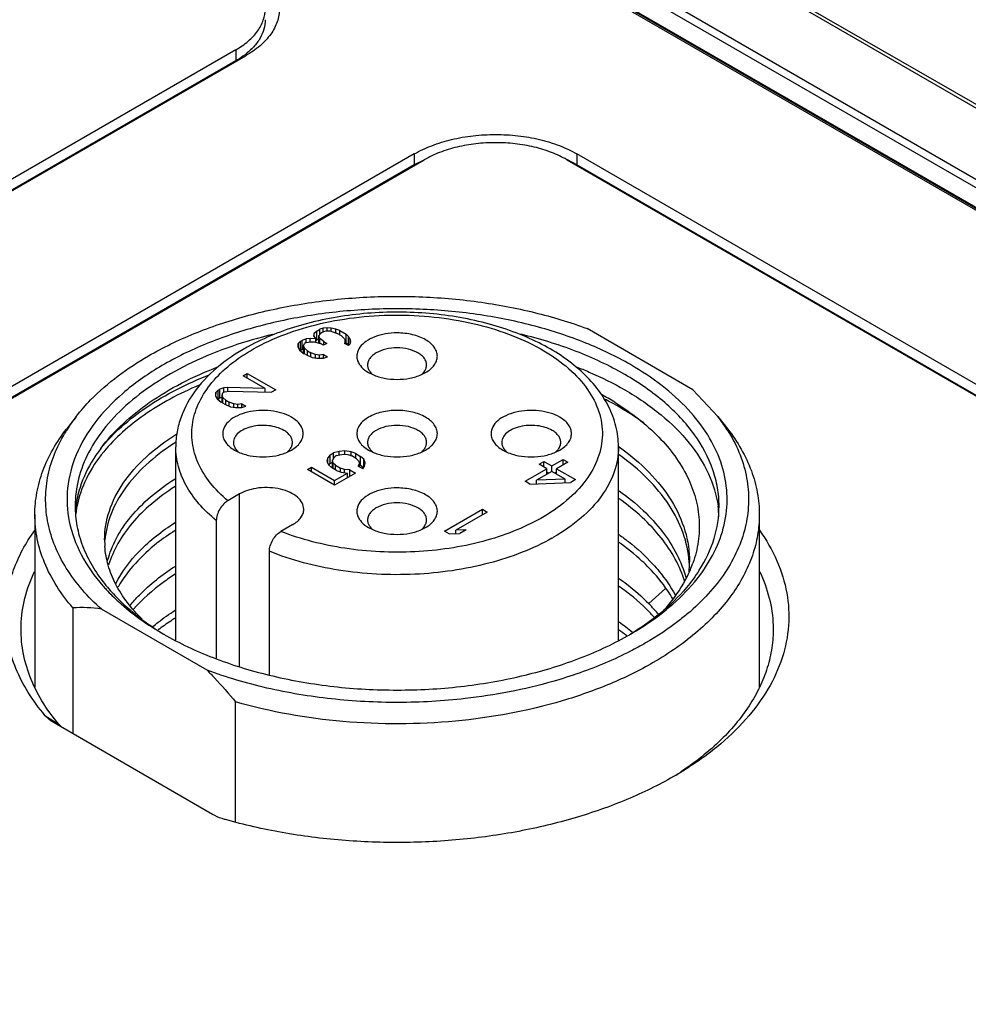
# Model space of a CAD drawing. Header units: inches. Extents: x 0 to 34, y 0 to 22.
# Tile 84 of 88: x 29.415 to 30.111, y 17.032 to 17.754. Entities that reach past the tile are written whole.
import ezdxf

# ---------------------------------------------------------------- set-up
doc = ezdxf.new("R2010")
doc.units = ezdxf.units.IN
doc.header["$LTSCALE"] = 1.87
doc.header["$MEASUREMENT"] = 0
doc.layers.get('0').update_dxf_attribs({"linetype": 'CONTINUOUS'})

msp = doc.modelspace()

# ---------------------------------------------------------------- linework, layer by layer
at = {"color": 7, "linetype": 'CONTINUOUS'}
for p, q in [((31.4774, 16.90342), (26.74914, 19.63346)), ((31.4813, 16.90383), (26.75304, 19.63387)), ((31.09449, 17.04952), (26.94651, 19.44452)), ((31.09644, 17.04973), (26.94845, 19.44473)), ((26.99413, 19.43988), (31.14212, 17.04488)), ((26.97539, 19.42998), (31.12338, 17.03498)), ((26.99135, 19.43517), (31.13934, 17.04017)), ((29.57342, 17.73185), (28.05629, 16.85588)), ((28.06365, 16.85162), (29.58079, 17.7276)), ((29.57342, 17.73185), (29.57342, 17.72382)), ((29.57342, 17.72382), (28.05669, 16.84807)), ((29.70442, 17.65558), (29.30152, 17.42299)), ((29.70442, 17.65558), (29.70442, 17.64755)), ((30.97477, 16.991), (29.82371, 17.65561)), ((29.82371, 17.65561), (29.82371, 17.64757)), ((29.70442, 17.64755), (29.30152, 17.41496)), ((29.30888, 17.41874), (29.71179, 17.65133)), ((29.71135, 17.65112), (29.70442, 17.64755)), ((29.81635, 17.65135), (30.9674, 16.98675)), ((29.82371, 17.64757), (29.81679, 17.65114)), ((30.97477, 16.98297), (29.82371, 17.64757)), ((29.63103, 17.524), (29.63041, 17.5223)), ((29.63282, 17.5257), (29.63103, 17.524)), ((29.63103, 17.52145), (29.63103, 17.524)), ((29.63282, 17.5257), (29.63519, 17.52707)), ((29.63282, 17.51927), (29.63282, 17.5257)), ((29.63451, 17.52199), (29.63572, 17.52402)), ((29.63754, 17.52776), (29.63519, 17.52707)), ((29.63519, 17.52313), (29.63519, 17.52707)), ((29.63809, 17.52539), (29.63572, 17.52402)), ((29.64048, 17.52811), (29.63754, 17.52776)), ((29.63754, 17.52508), (29.63754, 17.52776)), ((29.63809, 17.52539), (29.63985, 17.52574)), ((29.63985, 17.52574), (29.6422, 17.52576)), ((29.6434, 17.52779), (29.64048, 17.52811)), ((29.64048, 17.52574), (29.64048, 17.52811)), ((29.6422, 17.52576), (29.64395, 17.52543)), ((29.64691, 17.52714), (29.6434, 17.52779)), ((29.6434, 17.52543), (29.6434, 17.52779)), ((29.64395, 17.52543), (29.64744, 17.5241)), ((29.64982, 17.52614), (29.64691, 17.52714)), ((29.64691, 17.5243), (29.64691, 17.52714)), ((29.65092, 17.52209), (29.64744, 17.5241)), ((29.64982, 17.52614), (29.65446, 17.52346)), ((29.64982, 17.52272), (29.64982, 17.52614)), ((29.90878, 17.48271), (29.83118, 17.52752)), ((29.61917, 17.51648), (29.61912, 17.51377)), ((29.62096, 17.51818), (29.61917, 17.51648)), ((29.61917, 17.51377), (29.61917, 17.51648)), ((29.62096, 17.51818), (29.62214, 17.51887)), ((29.62096, 17.51175), (29.62096, 17.51818)), ((29.62509, 17.5199), (29.62214, 17.51887)), ((29.62214, 17.51244), (29.62214, 17.51887)), ((29.62324, 17.51481), (29.62386, 17.51651)), ((29.62504, 17.51719), (29.62386, 17.51651)), ((29.62504, 17.51719), (29.62857, 17.51789)), ((29.62803, 17.52026), (29.62509, 17.5199)), ((29.62509, 17.51719), (29.62509, 17.5199)), ((29.63213, 17.51994), (29.62803, 17.52026)), ((29.62803, 17.51789), (29.62803, 17.52026)), ((29.62857, 17.51789), (29.63092, 17.5179)), ((29.63041, 17.5223), (29.63213, 17.51994)), ((29.63092, 17.5179), (29.63558, 17.51658)), ((29.63213, 17.51756), (29.63213, 17.51994)), ((29.63213, 17.51861), (29.63282, 17.51927)), ((29.63282, 17.51927), (29.63451, 17.52025)), ((29.63451, 17.51688), (29.63451, 17.52199)), ((29.63506, 17.5203), (29.63451, 17.52199)), ((29.63795, 17.51795), (29.63506, 17.5203)), ((29.63506, 17.51673), (29.63506, 17.5203)), ((29.6379, 17.51524), (29.63558, 17.51658)), ((29.64027, 17.51661), (29.6379, 17.51524)), ((29.63795, 17.51795), (29.64027, 17.51661)), ((29.63795, 17.51524), (29.63795, 17.51795)), ((29.65092, 17.52209), (29.65323, 17.52007)), ((29.65377, 17.5177), (29.65317, 17.51669)), ((29.65607, 17.51501), (29.65317, 17.51669)), ((29.65323, 17.52007), (29.6538, 17.51906)), ((29.6538, 17.51906), (29.65377, 17.5177)), ((29.65377, 17.51634), (29.65377, 17.5177)), ((29.6538, 17.5177), (29.6538, 17.51906)), ((29.6538, 17.51742), (29.65446, 17.51703)), ((29.65619, 17.52178), (29.65446, 17.52346)), ((29.65446, 17.51703), (29.65446, 17.52346)), ((29.65446, 17.51703), (29.65619, 17.51535)), ((29.65619, 17.51535), (29.65619, 17.52178)), ((29.65732, 17.51976), (29.65619, 17.52178)), ((29.65726, 17.51637), (29.65788, 17.51807)), ((29.65732, 17.51654), (29.65732, 17.51976)), ((29.65788, 17.51807), (29.65732, 17.51976)), ((29.61912, 17.51377), (29.62026, 17.51175)), ((29.62026, 17.51175), (29.62372, 17.50906)), ((29.62059, 17.5114), (29.62096, 17.51175)), ((29.62096, 17.51175), (29.62214, 17.51244)), ((29.62214, 17.51244), (29.62324, 17.51282)), ((29.62324, 17.50944), (29.62324, 17.51481)), ((29.6238, 17.51312), (29.62324, 17.51481)), ((29.6261, 17.51111), (29.6238, 17.51312)), ((29.6238, 17.50906), (29.6238, 17.51312)), ((29.6261, 17.51111), (29.62842, 17.50977)), ((29.6261, 17.50787), (29.6261, 17.51111)), ((29.63192, 17.50844), (29.62842, 17.50977)), ((29.62842, 17.50687), (29.62842, 17.50977)), ((29.65607, 17.51501), (29.65726, 17.51637)), ((29.62488, 17.50839), (29.62372, 17.50906)), ((29.62488, 17.50839), (29.62953, 17.50639)), ((29.62953, 17.50639), (29.63304, 17.50573)), ((29.63484, 17.50811), (29.63192, 17.50844)), ((29.63192, 17.50594), (29.63192, 17.50844)), ((29.63304, 17.50573), (29.63773, 17.50576)), ((29.63778, 17.50847), (29.63484, 17.50811)), ((29.63484, 17.50575), (29.63484, 17.50811)), ((29.63773, 17.50576), (29.64068, 17.5068)), ((29.63778, 17.50847), (29.64068, 17.5068)), ((29.63778, 17.50576), (29.63778, 17.50847)), ((29.67093, 17.49523), (29.67393, 17.49372)), ((29.70968, 17.49372), (29.71269, 17.49523)), ((29.57889, 17.49295), (29.58185, 17.49466)), ((29.59513, 17.48358), (29.57889, 17.49295)), ((29.58185, 17.49466), (29.60273, 17.48261)), ((29.58185, 17.49124), (29.58185, 17.49466)), ((29.55874, 17.48065), (29.55869, 17.47794)), ((29.56053, 17.48235), (29.55874, 17.48065)), ((29.55874, 17.47794), (29.55874, 17.48065)), ((29.56053, 17.48235), (29.56171, 17.48303)), ((29.56053, 17.47592), (29.56053, 17.48235)), ((29.56466, 17.48407), (29.56171, 17.48303)), ((29.56171, 17.47661), (29.56171, 17.48303)), ((29.56339, 17.47865), (29.564, 17.48034)), ((29.56519, 17.48103), (29.564, 17.48034)), ((29.5676, 17.48442), (29.56466, 17.48407)), ((29.56466, 17.48072), (29.56466, 17.48407)), ((29.56519, 17.48103), (29.56872, 17.48172)), ((29.59513, 17.48358), (29.5676, 17.48442)), ((29.5676, 17.4815), (29.5676, 17.48442)), ((29.56872, 17.48172), (29.59977, 17.4809)), ((29.59513, 17.48102), (29.59513, 17.48358)), ((29.60273, 17.48261), (29.59977, 17.4809)), ((29.90878, 17.48271), (29.92721, 17.46303)), ((29.55869, 17.47794), (29.55982, 17.47592)), ((29.55982, 17.47592), (29.56271, 17.47357)), ((29.56015, 17.47557), (29.56053, 17.47592)), ((29.56053, 17.47592), (29.56171, 17.47661)), ((29.56171, 17.47661), (29.56339, 17.47719)), ((29.56503, 17.47223), (29.56271, 17.47357)), ((29.56339, 17.47317), (29.56339, 17.47865)), ((29.56394, 17.47696), (29.56339, 17.47865)), ((29.56394, 17.47285), (29.56394, 17.47696)), ((29.56625, 17.47494), (29.56394, 17.47696)), ((29.56625, 17.47494), (29.56857, 17.4736)), ((29.56625, 17.4717), (29.56625, 17.47494)), ((29.57206, 17.47227), (29.56857, 17.4736)), ((29.56857, 17.4707), (29.56857, 17.4736)), ((29.56503, 17.47223), (29.56968, 17.47022)), ((29.56968, 17.47022), (29.57319, 17.46957)), ((29.57499, 17.47195), (29.57206, 17.47227)), ((29.57206, 17.46978), (29.57206, 17.47227)), ((29.57319, 17.46957), (29.57788, 17.4696)), ((29.57792, 17.4723), (29.57499, 17.47195)), ((29.57499, 17.46958), (29.57499, 17.47195)), ((29.57788, 17.4696), (29.58082, 17.47063)), ((29.57792, 17.4723), (29.58082, 17.47063)), ((29.57792, 17.4696), (29.57792, 17.4723)), ((29.45641, 17.46303), (29.44922, 17.45376)), ((29.92721, 17.46303), (29.9344, 17.45376)), ((29.52941, 17.29904), (29.52941, 17.44082)), ((29.57251, 17.4384), (29.5755, 17.4369)), ((29.61127, 17.43689), (29.61426, 17.4384)), ((29.64926, 17.43741), (29.64514, 17.43637)), ((29.65337, 17.43777), (29.64926, 17.43741)), ((29.64926, 17.43489), (29.64926, 17.43741)), ((29.65804, 17.43712), (29.65337, 17.43777)), ((29.65337, 17.4354), (29.65337, 17.43777)), ((29.66154, 17.43579), (29.65804, 17.43712)), ((29.65804, 17.43426), (29.65804, 17.43712)), ((29.67093, 17.4384), (29.67393, 17.43689)), ((29.7097, 17.43689), (29.71269, 17.4384)), ((29.76936, 17.4384), (29.77235, 17.4369)), ((29.80812, 17.43689), (29.81111, 17.4384)), ((29.85421, 17.29903), (29.85421, 17.44082)), ((29.85453, 17.44082), (29.85469, 17.4407)), ((29.64097, 17.43262), (29.64034, 17.43025)), ((29.64034, 17.43025), (29.64146, 17.42755)), ((29.64277, 17.435), (29.64097, 17.43262)), ((29.64097, 17.42874), (29.64097, 17.43262)), ((29.64277, 17.435), (29.64514, 17.43637)), ((29.64277, 17.42857), (29.64277, 17.435)), ((29.64445, 17.43061), (29.64506, 17.43231)), ((29.64445, 17.42514), (29.64445, 17.43061)), ((29.645, 17.42892), (29.64445, 17.43061)), ((29.64506, 17.43231), (29.64626, 17.43367)), ((29.64514, 17.43231), (29.64514, 17.43637)), ((29.64744, 17.43435), (29.64626, 17.43367)), ((29.64744, 17.43435), (29.6498, 17.43504)), ((29.6498, 17.43504), (29.65274, 17.4354)), ((29.65274, 17.4354), (29.65566, 17.43508)), ((29.65566, 17.43508), (29.65858, 17.43408)), ((29.66206, 17.43207), (29.65858, 17.43408)), ((29.66154, 17.43579), (29.66502, 17.43378)), ((29.66154, 17.43237), (29.66154, 17.43579)), ((29.66206, 17.43207), (29.66378, 17.43039)), ((29.66378, 17.43039), (29.66434, 17.4287)), ((29.66732, 17.43177), (29.66502, 17.43378)), ((29.66502, 17.42735), (29.66502, 17.43378)), ((29.66732, 17.42586), (29.66732, 17.43177)), ((29.66845, 17.42907), (29.66732, 17.43177)), ((29.79596, 17.42808), (29.79951, 17.43013)), ((29.79951, 17.43013), (29.80531, 17.42679)), ((29.79951, 17.42603), (29.79951, 17.43013)), ((29.80531, 17.42679), (29.81361, 17.43157)), ((29.81361, 17.43157), (29.81709, 17.42956)), ((29.81361, 17.42755), (29.81361, 17.43157)), ((29.62616, 17.42407), (29.62912, 17.42578)), ((29.64588, 17.41269), (29.62616, 17.42407)), ((29.62912, 17.42578), (29.64594, 17.41607)), ((29.62912, 17.42236), (29.62912, 17.42578)), ((29.64146, 17.42755), (29.64377, 17.42553)), ((29.6418, 17.42729), (29.64277, 17.42857)), ((29.64277, 17.42857), (29.64445, 17.42954)), ((29.64725, 17.42352), (29.64377, 17.42553)), ((29.64673, 17.42724), (29.645, 17.42892)), ((29.645, 17.42482), (29.645, 17.42892)), ((29.64673, 17.42724), (29.65021, 17.42523)), ((29.64673, 17.42382), (29.64673, 17.42724)), ((29.64725, 17.42352), (29.65074, 17.42219)), ((29.65312, 17.42424), (29.65021, 17.42523)), ((29.65021, 17.42239), (29.65021, 17.42523)), ((29.65722, 17.42392), (29.65312, 17.42424)), ((29.65312, 17.42186), (29.65312, 17.42424)), ((29.65722, 17.42392), (29.66128, 17.42158)), ((29.65722, 17.41923), (29.65722, 17.42392)), ((29.66434, 17.4287), (29.66313, 17.42667)), ((29.66661, 17.42466), (29.66313, 17.42667)), ((29.66434, 17.42597), (29.66434, 17.4287)), ((29.66434, 17.42775), (29.66502, 17.42735)), ((29.66502, 17.42735), (29.66712, 17.42552)), ((29.66661, 17.42466), (29.66782, 17.42669)), ((29.66782, 17.42669), (29.66845, 17.42907)), ((29.78577, 17.4155), (29.80176, 17.42473)), ((29.80524, 17.42272), (29.79399, 17.41623)), ((29.80176, 17.42473), (29.79596, 17.42808)), ((29.80176, 17.42071), (29.80176, 17.42473)), ((29.8151, 17.41703), (29.80524, 17.42272)), ((29.80531, 17.42272), (29.80531, 17.42679)), ((29.81709, 17.42956), (29.80879, 17.42478)), ((29.80879, 17.42478), (29.82271, 17.41674)), ((29.80879, 17.42067), (29.80879, 17.42478)), ((29.66128, 17.42158), (29.64588, 17.41269)), ((29.64594, 17.41607), (29.65542, 17.42154)), ((29.64594, 17.41269), (29.64594, 17.41607)), ((29.65074, 17.42219), (29.65542, 17.42154)), ((29.65542, 17.41819), (29.65542, 17.42154)), ((29.78925, 17.41349), (29.78577, 17.4155)), ((29.8151, 17.41703), (29.79399, 17.41623)), ((29.79399, 17.41368), (29.79399, 17.41623)), ((29.80176, 17.42241), (29.80323, 17.42156)), ((29.80733, 17.42152), (29.80879, 17.42237)), ((29.8151, 17.41452), (29.8151, 17.41703)), ((29.82271, 17.41674), (29.81916, 17.41469)), ((29.78925, 17.41349), (29.81916, 17.41469)), ((29.8151, 17.41471), (29.81539, 17.41454)), ((29.57628, 17.40626), (29.56764, 17.40127)), ((29.57628, 17.27966), (29.57628, 17.40626)), ((29.72661, 17.37893), (29.75445, 17.39501)), ((29.75445, 17.39501), (29.75793, 17.393)), ((29.75445, 17.39099), (29.75445, 17.39501)), ((29.42606, 17.39111), (29.42606, 17.26444)), ((29.55916, 17.38673), (29.55916, 17.28573)), ((29.75793, 17.393), (29.73483, 17.37966)), ((29.95756, 17.39111), (29.95756, 17.26448)), ((29.61526, 17.38375), (29.60661, 17.37876)), ((29.67093, 17.38158), (29.67393, 17.38006)), ((29.70968, 17.38006), (29.71269, 17.38157)), ((29.74245, 17.38004), (29.73483, 17.37966)), ((29.73483, 17.37716), (29.73483, 17.37966)), ((29.74245, 17.38004), (29.73772, 17.37731)), ((29.73009, 17.37692), (29.72661, 17.37893)), ((29.73009, 17.37692), (29.73772, 17.37731)), ((29.59813, 17.2738), (29.59813, 17.36422)), ((29.88875, 17.33698), (29.8765, 17.3258)), ((29.45392, 17.32272), (29.45392, 17.23051)), ((29.55244, 17.27697), (29.47484, 17.32177)), ((29.86043, 17.30209), (29.86009, 17.30236)), ((29.42592, 17.26471), (29.42585, 17.26464)), ((29.4259, 17.26462), (29.42598, 17.26469)), ((29.57337, 17.16548), (29.57337, 17.25375)), ((29.43344, 17.2439), (29.44378, 17.23717)), ((29.44018, 17.23844), (29.43955, 17.23882)), ((29.55648, 17.17129), (29.44018, 17.23844)), ((29.44597, 17.23507), (29.44378, 17.23717)), ((29.90003, 17.20242), (29.89986, 17.20231))]:
    msp.add_line(p, q, dxfattribs=at)
for centre, radius, start, end in [((29.68308, 17.50465), 0.01418, 225.07181, 229.99247), ((29.70056, 17.50464), 0.01417, 309.98911, 314.94309), ((29.73745, 17.28985), 0.21616, 58.15611, 61.13001), ((29.73037, 17.25476), 0.24857, 61.51008, 62.80855), ((29.73378, 17.26109), 0.24138, 61.00736, 61.50619), ((29.55422, 17.38706), 0.12385, 142.16057, 147.61111), ((29.82767, 17.38585), 0.12596, 32.35995, 37.79107), ((29.54794, 17.3911), 0.11638, 147.63399, 149.06508), ((29.6231, 17.29589), 0.17529, 122.35274, 122.97324), ((29.58466, 17.44783), 0.01419, 225.07726, 229.97237), ((29.60213, 17.44782), 0.01418, 310.02118, 314.93616), ((29.68307, 17.44782), 0.01418, 225.07126, 229.97899), ((29.70055, 17.44782), 0.01418, 310.02144, 314.92875), ((29.78151, 17.44783), 0.01419, 225.07726, 229.97237), ((29.79898, 17.44782), 0.01418, 310.02118, 314.93616), ((29.52973, 17.3882), 0.07412, 172.90641, 175.76939), ((29.53056, 17.38302), 0.07496, 169.25419, 173.37019), ((29.84846, 17.38612), 0.07957, 2.48281, 8.04172), ((29.68308, 17.39099), 0.01418, 225.07181, 229.99247), ((29.70056, 17.39098), 0.01417, 309.98911, 314.94309), ((29.54313, 17.37249), 0.06588, 179.98126, 183.98003), ((29.72949, 17.50815), 0.15431, 299.48395, 300.00092), ((29.82884, 17.35644), 0.07754, 354.53863, 357.72979), ((29.82838, 17.35062), 0.07799, 2.02493, 4.21594), ((29.8292, 17.35642), 0.07718, 357.73367, 0.01352), ((29.82578, 17.38532), 0.08817, 336.83258, 340.29651), ((29.57931, 17.42988), 0.13769, 221.35326, 222.91716), ((29.45986, 17.22216), 0.10074, 81.44415, 93.37844), ((29.78233, 17.23369), 0.13173, 39.64703, 44.36554), ((29.79235, 17.45131), 0.17417, 310.71762, 312.02723), ((29.75321, 17.1691), 0.17537, 50.64511, 54.63715), ((29.63542, 17.50225), 0.22963, 239.99941, 240.60463), ((29.7521, 17.16174), 0.1773, 52.47811, 54.63741), ((29.74799, 17.50262), 0.23005, 299.39925, 299.99561), ((29.53013, 17.2095), 0.11869, 151.39229, 151.87513), ((29.85345, 17.20948), 0.11874, 28.13723, 28.63368), ((29.76882, 17.4), 0.23717, 302.58081, 303.53719), ((29.76292, 17.42814), 0.26429, 300.37615, 301.27753)]:
    msp.add_arc(centre, radius, start, end, dxfattribs=at)
for points, knots in [([(29.57342, 17.73185), (29.57666, 17.73372), (29.58255, 17.73779), (29.5896, 17.74517), (29.59404, 17.75337), (29.59506, 17.75924), (29.59506, 17.76206)], [0, 0, 0, 0, 0.289289, 0.549242, 0.78236, 1, 1, 1, 1]), ([(29.60547, 17.76206), (29.60547, 17.75885), (29.6043, 17.75215), (29.59925, 17.74279), (29.5912, 17.73437), (29.58449, 17.72973), (29.58079, 17.7276)], [0, 0, 0, 0, 0.217645, 0.450761, 0.71071, 1, 1, 1, 1]), ([(29.59506, 17.75402), (29.59506, 17.75172), (29.59439, 17.74698), (29.59145, 17.74017), (29.58665, 17.73381), (29.58253, 17.73011), (29.58025, 17.72836)], [0, 0, 0, 0, 0.225425, 0.461845, 0.718486, 1, 1, 1, 1]), ([(29.58025, 17.72836), (29.57972, 17.72796), (29.57752, 17.72633), (29.57521, 17.72485), (29.57342, 17.72382)], [0, 0, 0, 0, 0.243591, 1, 1, 1, 1]), ([(29.70442, 17.65558), (29.7085, 17.65794), (29.71743, 17.66209), (29.73197, 17.66653), (29.74772, 17.66923), (29.76406, 17.67014), (29.78041, 17.66924), (29.79616, 17.66654), (29.8107, 17.66211), (29.81964, 17.65796), (29.82371, 17.65561)], [0, 0, 0, 0, 0.113963, 0.23734, 0.367036, 0.499969, 0.632912, 0.762628, 0.886027, 1, 1, 1, 1]), ([(29.81635, 17.65135), (29.81277, 17.65342), (29.80494, 17.65705), (29.7922, 17.66094), (29.77839, 17.6633), (29.76406, 17.66409), (29.74974, 17.66329), (29.73593, 17.66092), (29.72319, 17.65703), (29.71536, 17.65339), (29.71179, 17.65133)], [0, 0, 0, 0, 0.113973, 0.237372, 0.36709, 0.500035, 0.63297, 0.762665, 0.886038, 1, 1, 1, 1]), ([(29.50947, 17.50753), (29.52019, 17.51372), (29.54337, 17.52486), (29.58096, 17.53746), (29.62167, 17.54626), (29.66435, 17.551), (29.7078, 17.55156), (29.7508, 17.54791), (29.79214, 17.54017), (29.81856, 17.5322), (29.83118, 17.52752)], [0, 0, 0, 0, 0.112024, 0.23198, 0.358118, 0.48826, 0.619988, 0.750793, 0.878211, 1, 1, 1, 1]), ([(29.86302, 17.5011), (29.85252, 17.50716), (29.82974, 17.51802), (29.79275, 17.53011), (29.75269, 17.5383), (29.71078, 17.54233), (29.66828, 17.5421), (29.62651, 17.53761), (29.58672, 17.52899), (29.55013, 17.51649), (29.51782, 17.5005), (29.49075, 17.48143), (29.46975, 17.45978), (29.45554, 17.43606), (29.44883, 17.41091), (29.45014, 17.38535), (29.45934, 17.36058), (29.46982, 17.34589), (29.47595, 17.33891)], [0, 0, 0, 0, 0.065815, 0.136439, 0.210736, 0.287301, 0.36458, 0.440975, 0.514941, 0.585097, 0.65034, 0.709985, 0.763937, 0.81289, 0.858472, 0.90313, 0.949564, 1, 1, 1, 1]), ([(29.85421, 17.44082), (29.85421, 17.44586), (29.85295, 17.45609), (29.84742, 17.47075), (29.83859, 17.48442), (29.82242, 17.50148), (29.79525, 17.51901), (29.7563, 17.53299), (29.71263, 17.54004), (29.66743, 17.53975), (29.62405, 17.53214), (29.59707, 17.52195), (29.58491, 17.51555)], [0, 0, 0, 0, 0.047484, 0.095963, 0.146427, 0.199701, 0.31634, 0.446782, 0.587107, 0.730799, 0.870555, 1, 1, 1, 1]), ([(29.58645, 17.51258), (29.59381, 17.51675), (29.60987, 17.52407), (29.63597, 17.5318), (29.66416, 17.53649), (29.69338, 17.53795), (29.72254, 17.53614), (29.75056, 17.53112), (29.77638, 17.52307), (29.79906, 17.51228), (29.81778, 17.49912), (29.83184, 17.48396), (29.84061, 17.46722), (29.84342, 17.44951), (29.83995, 17.43186), (29.83058, 17.41526), (29.816, 17.4003), (29.80386, 17.39212), (29.79717, 17.38834)], [0, 0, 0, 0, 0.066898, 0.138984, 0.214761, 0.292403, 0.369941, 0.445407, 0.517005, 0.583278, 0.643313, 0.697003, 0.745348, 0.790636, 0.836105, 0.884935, 0.939275, 1, 1, 1, 1]), ([(29.69181, 17.52434), (29.68894, 17.52434), (29.68336, 17.52387), (29.67559, 17.52182), (29.66911, 17.51856), (29.66441, 17.51431), (29.66236, 17.50992), (29.66221, 17.50643), (29.66297, 17.50294), (29.66575, 17.49875), (29.66904, 17.49632), (29.67093, 17.49523)], [0, 0, 0, 0, 0.163615, 0.31802, 0.45583, 0.573457, 0.674062, 0.721793, 0.770206, 0.875585, 1, 1, 1, 1]), ([(29.71269, 17.51934), (29.70973, 17.52106), (29.70284, 17.52355), (29.6956, 17.52434), (29.69181, 17.52434)], [0, 0, 0, 0, 0.474436, 1, 1, 1, 1]), ([(29.60071, 17.52326), (29.5804, 17.51836), (29.55127, 17.50857), (29.51674, 17.48971), (29.4953, 17.47398), (29.478, 17.45656), (29.46524, 17.43773), (29.45738, 17.41787), (29.45559, 17.40413), (29.45559, 17.39742)], [0, 0, 0, 0, 0.304768, 0.443888, 0.572725, 0.691229, 0.800343, 0.90218, 1, 1, 1, 1]), ([(29.71269, 17.49523), (29.71399, 17.49598), (29.71634, 17.4976), (29.71914, 17.50055), (29.72092, 17.50382), (29.72154, 17.50729), (29.72092, 17.51076), (29.71915, 17.51402), (29.71634, 17.51698), (29.71399, 17.5186), (29.71269, 17.51934)], [0, 0, 0, 0, 0.1449, 0.274522, 0.391115, 0.500006, 0.608898, 0.725461, 0.855152, 1, 1, 1, 1]), ([(29.85885, 17.49386), (29.84747, 17.50043), (29.8226, 17.51203), (29.7964, 17.52002), (29.78262, 17.52333)], [0, 0, 0, 0, 0.481083, 1, 1, 1, 1]), ([(29.58491, 17.51555), (29.57684, 17.51131), (29.56202, 17.50188), (29.54397, 17.48403), (29.53405, 17.46656), (29.53008, 17.45191), (29.52941, 17.4445), (29.52941, 17.44082)], [0, 0, 0, 0, 0.280103, 0.535951, 0.772696, 0.886917, 1, 1, 1, 1]), ([(29.56764, 17.40127), (29.56293, 17.40523), (29.55456, 17.41361), (29.54547, 17.4281), (29.5409, 17.44349), (29.54118, 17.45921), (29.54629, 17.47452), (29.55587, 17.48889), (29.56949, 17.50193), (29.58047, 17.5092), (29.58645, 17.51258)], [0, 0, 0, 0, 0.133979, 0.255561, 0.368482, 0.478495, 0.592142, 0.714988, 0.850512, 1, 1, 1, 1]), ([(29.69181, 17.51336), (29.68903, 17.51336), (29.68373, 17.51279), (29.67763, 17.51058), (29.67383, 17.50797), (29.67177, 17.5058), (29.67046, 17.50341), (29.67016, 17.50169), (29.67016, 17.50086)], [0, 0, 0, 0, 0.306311, 0.582784, 0.703691, 0.81185, 0.909138, 1, 1, 1, 1]), ([(29.70712, 17.5097), (29.70495, 17.51096), (29.6999, 17.51279), (29.69459, 17.51336), (29.69181, 17.51336)], [0, 0, 0, 0, 0.474435, 1, 1, 1, 1]), ([(29.71347, 17.50086), (29.71347, 17.50169), (29.71316, 17.5034), (29.71186, 17.5058), (29.7098, 17.50797), (29.70807, 17.50915), (29.70712, 17.5097)], [0, 0, 0, 0, 0.21779, 0.450922, 0.710305, 1, 1, 1, 1]), ([(29.45641, 17.46303), (29.45969, 17.46727), (29.475, 17.48472), (29.49405, 17.49862), (29.50947, 17.50753)], [0, 0, 0, 0, 0.231438, 1, 1, 1, 1]), ([(29.4744, 17.4395), (29.48408, 17.45266), (29.50352, 17.47016), (29.53399, 17.48829), (29.55151, 17.49609), (29.56074, 17.49964)], [0, 0, 0, 0, 0.460724, 0.721123, 1, 1, 1, 1]), ([(29.67016, 17.50086), (29.67016, 17.50059), (29.67022, 17.49948), (29.67054, 17.49839), (29.6709, 17.49762)], [0, 0, 0, 0, 0.245661, 1, 1, 1, 1]), ([(29.6709, 17.49762), (29.67102, 17.49736), (29.6716, 17.49626), (29.67239, 17.49528), (29.67306, 17.49461)], [0, 0, 0, 0, 0.237541, 1, 1, 1, 1]), ([(29.71056, 17.49461), (29.7108, 17.49484), (29.71164, 17.49575), (29.71234, 17.4968), (29.71273, 17.49762)], [0, 0, 0, 0, 0.264193, 1, 1, 1, 1]), ([(29.71273, 17.49762), (29.71285, 17.49788), (29.71327, 17.49891), (29.71347, 17.50004), (29.71347, 17.50086)], [0, 0, 0, 0, 0.257748, 1, 1, 1, 1]), ([(29.82323, 17.49951), (29.82639, 17.49828), (29.83857, 17.49333), (29.8504, 17.48749), (29.85885, 17.48261)], [0, 0, 0, 0, 0.25819, 1, 1, 1, 1]), ([(29.91576, 17.3491), (29.92009, 17.35519), (29.92742, 17.36786), (29.93366, 17.38849), (29.93451, 17.40952), (29.9299, 17.43035), (29.92006, 17.45039), (29.90532, 17.46924), (29.88606, 17.48654), (29.87109, 17.49644), (29.86302, 17.5011)], [0, 0, 0, 0, 0.12174, 0.236295, 0.347779, 0.460903, 0.580054, 0.708537, 0.848305, 1, 1, 1, 1]), ([(29.4744, 17.4395), (29.48373, 17.4512), (29.50862, 17.4727), (29.53776, 17.48723), (29.55393, 17.49353)], [0, 0, 0, 0, 0.463042, 1, 1, 1, 1]), ([(29.67393, 17.49372), (29.67663, 17.49254), (29.68254, 17.4908), (29.68865, 17.49024), (29.69181, 17.49024)], [0, 0, 0, 0, 0.482467, 1, 1, 1, 1]), ([(29.69181, 17.49024), (29.69497, 17.49024), (29.70108, 17.4908), (29.70699, 17.49254), (29.70968, 17.49372)], [0, 0, 0, 0, 0.517627, 1, 1, 1, 1]), ([(29.92803, 17.39742), (29.92803, 17.40189), (29.92725, 17.41094), (29.92256, 17.42908), (29.91049, 17.45132), (29.88802, 17.47492), (29.86921, 17.48788), (29.85885, 17.49386)], [0, 0, 0, 0, 0.108167, 0.21837, 0.451376, 0.710418, 1, 1, 1, 1]), ([(29.54664, 17.48608), (29.53934, 17.483), (29.52544, 17.47637), (29.50093, 17.46143), (29.48505, 17.44752), (29.47661, 17.43719)], [0, 0, 0, 0, 0.276174, 0.5354, 1, 1, 1, 1]), ([(29.85885, 17.48261), (29.86819, 17.47722), (29.88532, 17.46562), (29.90643, 17.44483), (29.92104, 17.42199), (29.9261, 17.40539), (29.92725, 17.39725)], [0, 0, 0, 0, 0.286768, 0.546412, 0.78177, 1, 1, 1, 1]), ([(29.8515, 17.47348), (29.85753, 17.46973), (29.86886, 17.46184), (29.88815, 17.44471), (29.90297, 17.42493), (29.91121, 17.40341), (29.91394, 17.38733), (29.91327, 17.37116), (29.91061, 17.36069), (29.90878, 17.35559)], [0, 0, 0, 0, 0.149832, 0.290291, 0.544033, 0.660885, 0.7738, 0.885792, 1, 1, 1, 1]), ([(29.61427, 17.46252), (29.61208, 17.46378), (29.60713, 17.46582), (29.59907, 17.46743), (29.59053, 17.46767), (29.58224, 17.4665), (29.57483, 17.46403), (29.56891, 17.46042), (29.56489, 17.45585), (29.56386, 17.45216), (29.56386, 17.45046)], [0, 0, 0, 0, 0.12883, 0.270565, 0.41788, 0.562378, 0.69619, 0.813585, 0.913054, 1, 1, 1, 1]), ([(29.71269, 17.46252), (29.70973, 17.46423), (29.70283, 17.46672), (29.69181, 17.46792), (29.68079, 17.46672), (29.6739, 17.46423), (29.67093, 17.46252)], [0, 0, 0, 0, 0.237241, 0.5, 0.762759, 1, 1, 1, 1]), ([(29.81112, 17.46252), (29.80893, 17.46378), (29.80398, 17.46582), (29.79592, 17.46743), (29.78738, 17.46767), (29.77909, 17.4665), (29.77168, 17.46403), (29.76576, 17.46042), (29.76174, 17.45585), (29.76071, 17.45216), (29.76071, 17.45046)], [0, 0, 0, 0, 0.12883, 0.270565, 0.41788, 0.562378, 0.69619, 0.813585, 0.913054, 1, 1, 1, 1]), ([(29.8728, 17.45829), (29.87108, 17.45953), (29.86396, 17.46451), (29.85653, 17.46904), (29.85078, 17.47222)], [0, 0, 0, 0, 0.243906, 1, 1, 1, 1]), ([(29.62291, 17.45046), (29.62291, 17.45158), (29.6225, 17.45393), (29.62072, 17.4572), (29.61791, 17.46015), (29.61556, 17.46177), (29.61427, 17.46252)], [0, 0, 0, 0, 0.217722, 0.450949, 0.710301, 1, 1, 1, 1]), ([(29.67093, 17.46252), (29.66964, 17.46177), (29.66729, 17.46015), (29.66448, 17.4572), (29.6627, 17.45393), (29.66208, 17.45046), (29.6627, 17.44699), (29.66448, 17.44372), (29.66729, 17.44077), (29.66964, 17.43915), (29.67093, 17.4384)], [0, 0, 0, 0, 0.144849, 0.274541, 0.391106, 0.5, 0.608894, 0.725458, 0.855151, 1, 1, 1, 1]), ([(29.71269, 17.4384), (29.71399, 17.43915), (29.71634, 17.44077), (29.71915, 17.44372), (29.72092, 17.44699), (29.72154, 17.45046), (29.72092, 17.45393), (29.71915, 17.4572), (29.71634, 17.46015), (29.71399, 17.46177), (29.71269, 17.46252)], [0, 0, 0, 0, 0.144849, 0.274541, 0.391106, 0.5, 0.608894, 0.725458, 0.855151, 1, 1, 1, 1]), ([(29.81976, 17.45046), (29.81976, 17.45158), (29.81935, 17.45393), (29.81757, 17.4572), (29.81476, 17.46015), (29.81241, 17.46177), (29.81112, 17.46252)], [0, 0, 0, 0, 0.217722, 0.450949, 0.710301, 1, 1, 1, 1]), ([(29.42606, 17.39111), (29.42606, 17.3965), (29.42707, 17.40742), (29.43316, 17.4293), (29.44204, 17.44449), (29.44922, 17.45376)], [0, 0, 0, 0, 0.238291, 0.481719, 1, 1, 1, 1]), ([(29.6087, 17.45287), (29.6071, 17.4538), (29.60347, 17.45529), (29.59755, 17.45648), (29.5913, 17.45665), (29.58521, 17.4558), (29.57978, 17.45398), (29.57543, 17.45133), (29.57249, 17.44798), (29.57173, 17.44528), (29.57173, 17.44403)], [0, 0, 0, 0, 0.128827, 0.270562, 0.417878, 0.562378, 0.696192, 0.813587, 0.913056, 1, 1, 1, 1]), ([(29.61504, 17.44403), (29.61504, 17.44486), (29.61474, 17.44657), (29.61343, 17.44897), (29.61137, 17.45114), (29.60965, 17.45232), (29.6087, 17.45287)], [0, 0, 0, 0, 0.217721, 0.450947, 0.710299, 1, 1, 1, 1]), ([(29.6765, 17.45287), (29.67555, 17.45232), (29.67383, 17.45114), (29.67177, 17.44897), (29.67046, 17.44657), (29.67016, 17.44486), (29.67016, 17.44403)], [0, 0, 0, 0, 0.289695, 0.549078, 0.78221, 1, 1, 1, 1]), ([(29.70712, 17.45287), (29.70495, 17.45413), (29.69989, 17.45596), (29.69181, 17.45684), (29.68373, 17.45596), (29.67867, 17.45413), (29.6765, 17.45287)], [0, 0, 0, 0, 0.237238, 0.5, 0.762762, 1, 1, 1, 1]), ([(29.71347, 17.44403), (29.71347, 17.44486), (29.71316, 17.44657), (29.71186, 17.44897), (29.7098, 17.45114), (29.70807, 17.45232), (29.70712, 17.45287)], [0, 0, 0, 0, 0.21779, 0.450922, 0.710305, 1, 1, 1, 1]), ([(29.80555, 17.45287), (29.80395, 17.4538), (29.80032, 17.45529), (29.7944, 17.45648), (29.78815, 17.45665), (29.78206, 17.4558), (29.77663, 17.45398), (29.77228, 17.45133), (29.76934, 17.44798), (29.76858, 17.44528), (29.76858, 17.44403)], [0, 0, 0, 0, 0.128827, 0.270562, 0.417878, 0.562378, 0.696192, 0.813587, 0.913056, 1, 1, 1, 1]), ([(29.81189, 17.44403), (29.81189, 17.44486), (29.81159, 17.44657), (29.81028, 17.44897), (29.80822, 17.45114), (29.8065, 17.45232), (29.80555, 17.45287)], [0, 0, 0, 0, 0.217721, 0.450947, 0.710299, 1, 1, 1, 1]), ([(29.93407, 17.45327), (29.93736, 17.44806), (29.943, 17.43736), (29.94836, 17.42032), (29.95026, 17.40299), (29.94866, 17.38565), (29.9436, 17.36858), (29.93518, 17.35202), (29.92356, 17.33619), (29.91411, 17.32658), (29.90896, 17.32193)], [0, 0, 0, 0, 0.125907, 0.246091, 0.363151, 0.480078, 0.599878, 0.72521, 0.858134, 1, 1, 1, 1]), ([(29.9344, 17.45376), (29.94158, 17.44449), (29.95047, 17.4293), (29.95655, 17.40742), (29.95756, 17.3965), (29.95756, 17.39111)], [0, 0, 0, 0, 0.518306, 0.761715, 1, 1, 1, 1]), ([(29.47484, 17.32177), (29.46503, 17.3306), (29.45204, 17.34527), (29.44046, 17.36756), (29.43525, 17.38432), (29.43338, 17.40135), (29.4349, 17.41839), (29.43976, 17.43518), (29.44502, 17.44577), (29.44811, 17.45093)], [0, 0, 0, 0, 0.27488, 0.400682, 0.520909, 0.638084, 0.755103, 0.874879, 1, 1, 1, 1]), ([(29.47725, 17.37251), (29.47725, 17.37967), (29.47975, 17.39456), (29.49055, 17.41547), (29.50773, 17.43464), (29.52221, 17.44533), (29.53021, 17.45034)], [0, 0, 0, 0, 0.21906, 0.452641, 0.711218, 1, 1, 1, 1]), ([(29.56386, 17.45046), (29.56386, 17.44934), (29.56428, 17.44699), (29.56605, 17.44372), (29.56886, 17.44077), (29.57121, 17.43915), (29.57251, 17.4384)], [0, 0, 0, 0, 0.217722, 0.450949, 0.710301, 1, 1, 1, 1]), ([(29.61426, 17.4384), (29.61556, 17.43915), (29.61791, 17.44077), (29.62072, 17.44372), (29.6225, 17.44699), (29.62291, 17.44934), (29.62291, 17.45046)], [0, 0, 0, 0, 0.289799, 0.549011, 0.782289, 1, 1, 1, 1]), ([(29.76071, 17.45046), (29.76071, 17.44934), (29.76113, 17.44699), (29.7629, 17.44372), (29.76571, 17.44077), (29.76806, 17.43915), (29.76936, 17.4384)], [0, 0, 0, 0, 0.217722, 0.450949, 0.710301, 1, 1, 1, 1]), ([(29.81111, 17.4384), (29.81241, 17.43915), (29.81476, 17.44077), (29.81757, 17.44372), (29.81935, 17.44699), (29.81976, 17.44934), (29.81976, 17.45046)], [0, 0, 0, 0, 0.289799, 0.549011, 0.782289, 1, 1, 1, 1]), ([(29.47442, 17.4395), (29.46954, 17.43315), (29.46138, 17.41983), (29.4571, 17.40473), (29.45618, 17.39735)], [0, 0, 0, 0, 0.518365, 1, 1, 1, 1]), ([(29.47661, 17.43719), (29.47167, 17.43115), (29.46326, 17.41851), (29.45827, 17.4041), (29.45692, 17.39699)], [0, 0, 0, 0, 0.519165, 1, 1, 1, 1]), ([(29.5277, 17.44295), (29.52055, 17.43831), (29.50753, 17.42846), (29.4918, 17.41113), (29.4813, 17.39237), (29.47806, 17.37895), (29.47749, 17.37241)], [0, 0, 0, 0, 0.285888, 0.544458, 0.779813, 1, 1, 1, 1]), ([(29.55916, 17.38673), (29.55457, 17.39048), (29.54629, 17.39836), (29.5367, 17.41181), (29.53076, 17.42607), (29.52941, 17.43599), (29.52941, 17.44082)], [0, 0, 0, 0, 0.279171, 0.535037, 0.77261, 1, 1, 1, 1]), ([(29.57173, 17.44403), (29.57173, 17.44376), (29.5718, 17.44265), (29.57212, 17.44156), (29.57247, 17.4408)], [0, 0, 0, 0, 0.245233, 1, 1, 1, 1]), ([(29.57247, 17.4408), (29.5726, 17.44053), (29.57317, 17.43943), (29.57397, 17.43845), (29.57463, 17.43778)], [0, 0, 0, 0, 0.23763, 1, 1, 1, 1]), ([(29.61214, 17.43778), (29.61237, 17.43801), (29.61321, 17.43892), (29.61392, 17.43997), (29.6143, 17.4408)], [0, 0, 0, 0, 0.264153, 1, 1, 1, 1]), ([(29.6143, 17.4408), (29.61442, 17.44106), (29.61484, 17.44209), (29.61504, 17.44321), (29.61504, 17.44403)], [0, 0, 0, 0, 0.25797, 1, 1, 1, 1]), ([(29.67016, 17.44403), (29.67016, 17.44376), (29.67022, 17.44265), (29.67054, 17.44156), (29.6709, 17.44079)], [0, 0, 0, 0, 0.245665, 1, 1, 1, 1]), ([(29.6709, 17.44079), (29.67102, 17.44053), (29.6716, 17.43943), (29.67239, 17.43845), (29.67306, 17.43778)], [0, 0, 0, 0, 0.237541, 1, 1, 1, 1]), ([(29.71056, 17.43778), (29.7108, 17.43801), (29.71164, 17.43892), (29.71234, 17.43997), (29.71273, 17.44079)], [0, 0, 0, 0, 0.264331, 1, 1, 1, 1]), ([(29.71273, 17.44079), (29.71285, 17.44105), (29.71327, 17.44208), (29.71347, 17.44321), (29.71347, 17.44403)], [0, 0, 0, 0, 0.257715, 1, 1, 1, 1]), ([(29.76858, 17.44403), (29.76858, 17.44376), (29.76865, 17.44265), (29.76897, 17.44156), (29.76932, 17.4408)], [0, 0, 0, 0, 0.245233, 1, 1, 1, 1]), ([(29.76932, 17.4408), (29.76945, 17.44053), (29.77002, 17.43943), (29.77082, 17.43845), (29.77148, 17.43778)], [0, 0, 0, 0, 0.23763, 1, 1, 1, 1]), ([(29.85421, 17.44082), (29.85421, 17.43463), (29.85193, 17.42173), (29.84215, 17.40377), (29.82671, 17.38753), (29.81378, 17.37863), (29.80665, 17.37451)], [0, 0, 0, 0, 0.217777, 0.450962, 0.710196, 1, 1, 1, 1]), ([(29.80899, 17.43778), (29.80922, 17.43801), (29.81007, 17.43892), (29.81077, 17.43997), (29.81115, 17.4408)], [0, 0, 0, 0, 0.264153, 1, 1, 1, 1]), ([(29.81115, 17.4408), (29.81127, 17.44106), (29.81169, 17.44209), (29.81189, 17.44321), (29.81189, 17.44403)], [0, 0, 0, 0, 0.25797, 1, 1, 1, 1]), ([(29.85469, 17.4407), (29.86256, 17.43512), (29.87681, 17.42324), (29.89353, 17.4024), (29.90397, 17.37992), (29.90638, 17.3641), (29.90638, 17.35644)], [0, 0, 0, 0, 0.282507, 0.539509, 0.775696, 1, 1, 1, 1]), ([(29.5755, 17.4369), (29.5782, 17.43571), (29.58411, 17.43397), (29.59339, 17.43312), (29.60266, 17.43397), (29.60857, 17.43571), (29.61127, 17.43689)], [0, 0, 0, 0, 0.241275, 0.500041, 0.758814, 1, 1, 1, 1]), ([(29.67393, 17.43689), (29.67663, 17.43571), (29.68254, 17.43397), (29.69181, 17.43312), (29.70109, 17.43397), (29.707, 17.43571), (29.7097, 17.43689)], [0, 0, 0, 0, 0.241259, 0.5, 0.758741, 1, 1, 1, 1]), ([(29.77235, 17.4369), (29.77505, 17.43571), (29.78096, 17.43397), (29.79024, 17.43312), (29.79951, 17.43397), (29.80542, 17.43571), (29.80812, 17.43689)], [0, 0, 0, 0, 0.241275, 0.500041, 0.758814, 1, 1, 1, 1]), ([(29.90617, 17.35635), (29.90563, 17.36357), (29.90242, 17.37833), (29.89173, 17.39916), (29.87558, 17.41851), (29.86212, 17.42965), (29.85472, 17.43491)], [0, 0, 0, 0, 0.224273, 0.461467, 0.718789, 1, 1, 1, 1]), ([(29.47946, 17.35736), (29.48094, 17.36304), (29.48552, 17.37444), (29.49633, 17.39022), (29.51098, 17.40488), (29.52261, 17.41335), (29.52891, 17.41737)], [0, 0, 0, 0, 0.221297, 0.458972, 0.717784, 1, 1, 1, 1]), ([(29.52891, 17.41159), (29.52285, 17.40772), (29.51163, 17.39958), (29.49736, 17.38558), (29.48662, 17.37052), (29.48184, 17.35964), (29.4802, 17.3542)], [0, 0, 0, 0, 0.281092, 0.539811, 0.778054, 1, 1, 1, 1]), ([(29.62333, 17.39501), (29.62333, 17.39659), (29.62237, 17.40003), (29.61862, 17.4043), (29.61308, 17.40767), (29.60618, 17.40998), (29.59843, 17.41107), (29.59047, 17.41085), (29.58294, 17.40934), (29.57832, 17.40743), (29.57628, 17.40626)], [0, 0, 0, 0, 0.086935, 0.186407, 0.303795, 0.437604, 0.582101, 0.729422, 0.871167, 1, 1, 1, 1]), ([(29.69181, 17.41068), (29.68894, 17.41068), (29.68336, 17.41021), (29.67559, 17.40816), (29.66911, 17.4049), (29.66441, 17.40065), (29.66236, 17.39626), (29.66221, 17.39277), (29.66297, 17.38928), (29.66575, 17.38509), (29.66904, 17.38267), (29.67093, 17.38158)], [0, 0, 0, 0, 0.163615, 0.31802, 0.45583, 0.573457, 0.674062, 0.721793, 0.770206, 0.875585, 1, 1, 1, 1]), ([(29.71269, 17.40569), (29.70973, 17.4074), (29.70284, 17.40989), (29.6956, 17.41068), (29.69181, 17.41068)], [0, 0, 0, 0, 0.474436, 1, 1, 1, 1]), ([(29.85471, 17.40855), (29.86089, 17.40417), (29.8723, 17.39495), (29.88669, 17.37931), (29.89743, 17.36259), (29.9021, 17.35063), (29.90369, 17.34466)], [0, 0, 0, 0, 0.277023, 0.534443, 0.774148, 1, 1, 1, 1]), ([(29.56764, 17.40127), (29.56645, 17.40058), (29.56418, 17.39869), (29.56152, 17.3951), (29.55969, 17.39102), (29.55916, 17.38811), (29.55916, 17.38673)], [0, 0, 0, 0, 0.23688, 0.499302, 0.762411, 1, 1, 1, 1]), ([(29.71269, 17.38157), (29.71399, 17.38232), (29.71634, 17.38394), (29.71914, 17.38689), (29.72092, 17.39016), (29.72154, 17.39363), (29.72092, 17.3971), (29.71915, 17.40037), (29.71634, 17.40332), (29.71399, 17.40494), (29.71269, 17.40569)], [0, 0, 0, 0, 0.1449, 0.274522, 0.391115, 0.500006, 0.608898, 0.725461, 0.855152, 1, 1, 1, 1]), ([(29.90284, 17.34185), (29.9011, 17.34755), (29.89624, 17.35893), (29.88559, 17.37484), (29.87162, 17.38974), (29.86064, 17.39855), (29.85472, 17.40276)], [0, 0, 0, 0, 0.226435, 0.46665, 0.723959, 1, 1, 1, 1]), ([(29.45559, 17.39742), (29.45559, 17.39252), (29.45653, 17.38257), (29.4622, 17.36266), (29.47047, 17.34889), (29.47713, 17.34052)], [0, 0, 0, 0, 0.237808, 0.480974, 1, 1, 1, 1]), ([(29.61526, 17.38375), (29.61646, 17.38445), (29.61866, 17.38596), (29.62128, 17.38872), (29.62294, 17.39177), (29.62333, 17.39396), (29.62333, 17.39501)], [0, 0, 0, 0, 0.289697, 0.549083, 0.782214, 1, 1, 1, 1]), ([(29.69181, 17.3997), (29.68903, 17.3997), (29.68373, 17.39913), (29.67763, 17.39692), (29.67383, 17.39431), (29.67177, 17.39214), (29.67046, 17.38975), (29.67016, 17.38803), (29.67016, 17.3872)], [0, 0, 0, 0, 0.306311, 0.582784, 0.703691, 0.81185, 0.909138, 1, 1, 1, 1]), ([(29.70712, 17.39604), (29.70495, 17.3973), (29.6999, 17.39913), (29.69459, 17.3997), (29.69181, 17.3997)], [0, 0, 0, 0, 0.474435, 1, 1, 1, 1]), ([(29.71347, 17.3872), (29.71347, 17.38803), (29.71316, 17.38975), (29.71186, 17.39214), (29.7098, 17.39431), (29.70807, 17.39549), (29.70712, 17.39604)], [0, 0, 0, 0, 0.21779, 0.450922, 0.710305, 1, 1, 1, 1]), ([(29.91353, 17.35037), (29.91811, 17.35756), (29.92541, 17.37269), (29.92803, 17.38936), (29.92803, 17.39742)], [0, 0, 0, 0, 0.51407, 1, 1, 1, 1]), ([(29.45392, 17.32272), (29.44538, 17.33262), (29.43467, 17.34906), (29.42729, 17.37315), (29.42606, 17.38518), (29.42606, 17.39111)], [0, 0, 0, 0, 0.521471, 0.763784, 1, 1, 1, 1]), ([(29.79717, 17.38834), (29.79076, 17.38471), (29.77689, 17.3782), (29.74632, 17.36829), (29.70458, 17.36218), (29.65426, 17.36456), (29.62164, 17.37281), (29.60661, 17.37876)], [0, 0, 0, 0, 0.112763, 0.233472, 0.49054, 0.752775, 1, 1, 1, 1]), ([(29.67016, 17.3872), (29.67016, 17.38693), (29.67022, 17.38582), (29.67054, 17.38473), (29.6709, 17.38397)], [0, 0, 0, 0, 0.245661, 1, 1, 1, 1]), ([(29.71273, 17.38397), (29.71285, 17.38423), (29.71327, 17.38526), (29.71347, 17.38638), (29.71347, 17.3872)], [0, 0, 0, 0, 0.257748, 1, 1, 1, 1]), ([(29.95756, 17.39111), (29.95756, 17.38608), (29.95669, 17.3759), (29.9514, 17.35549), (29.93783, 17.33047), (29.91255, 17.30392), (29.89139, 17.28935), (29.87972, 17.28261)], [0, 0, 0, 0, 0.108165, 0.218369, 0.451374, 0.710419, 1, 1, 1, 1]), ([(29.40449, 17.32037), (29.40469, 17.32546), (29.40592, 17.33572), (29.41019, 17.35084), (29.41684, 17.36564), (29.42267, 17.37499), (29.42592, 17.37956)], [0, 0, 0, 0, 0.239343, 0.483556, 0.736141, 1, 1, 1, 1]), ([(29.4854, 17.34063), (29.48987, 17.34933), (29.50278, 17.36629), (29.51949, 17.37923), (29.52891, 17.38523)], [0, 0, 0, 0, 0.466943, 1, 1, 1, 1]), ([(29.52891, 17.37944), (29.52434, 17.37653), (29.50822, 17.3652), (29.49416, 17.35041), (29.48709, 17.33796)], [0, 0, 0, 0, 0.274609, 1, 1, 1, 1]), ([(29.6709, 17.38397), (29.67102, 17.3837), (29.6716, 17.3826), (29.67239, 17.38162), (29.67306, 17.38095)], [0, 0, 0, 0, 0.237541, 1, 1, 1, 1]), ([(29.67393, 17.38006), (29.67663, 17.37888), (29.68254, 17.37714), (29.68865, 17.37658), (29.69181, 17.37658)], [0, 0, 0, 0, 0.482467, 1, 1, 1, 1]), ([(29.69181, 17.37658), (29.69497, 17.37658), (29.70108, 17.37714), (29.70699, 17.37888), (29.70968, 17.38006)], [0, 0, 0, 0, 0.517627, 1, 1, 1, 1]), ([(29.71056, 17.38095), (29.7108, 17.38118), (29.71164, 17.38209), (29.71234, 17.38314), (29.71273, 17.38397)], [0, 0, 0, 0, 0.264193, 1, 1, 1, 1]), ([(29.95759, 17.37972), (29.96264, 17.37264), (29.97119, 17.35793), (29.97865, 17.33401), (29.97998, 17.30961), (29.97513, 17.2854), (29.96429, 17.26201), (29.94784, 17.23993), (29.92619, 17.21956), (29.90927, 17.20781), (29.90014, 17.20226)], [0, 0, 0, 0, 0.122539, 0.23792, 0.350074, 0.463535, 0.582585, 0.710532, 0.849405, 1, 1, 1, 1]), ([(29.59813, 17.36422), (29.59813, 17.3656), (29.59866, 17.36852), (29.60049, 17.3726), (29.60315, 17.37619), (29.60542, 17.37808), (29.60661, 17.37876)], [0, 0, 0, 0, 0.2376, 0.5007, 0.763113, 1, 1, 1, 1]), ([(29.80544, 17.37382), (29.79845, 17.36987), (29.78333, 17.36279), (29.75, 17.35205), (29.70451, 17.34553), (29.64977, 17.34837), (29.61437, 17.3576), (29.59813, 17.36422)], [0, 0, 0, 0, 0.112883, 0.233773, 0.491216, 0.753475, 1, 1, 1, 1]), ([(29.85471, 17.37641), (29.85703, 17.37476), (29.8658, 17.36821), (29.87395, 17.36082), (29.87943, 17.35485)], [0, 0, 0, 0, 0.260215, 1, 1, 1, 1]), ([(29.50472, 17.31447), (29.49704, 17.322), (29.48712, 17.33461), (29.47946, 17.35363), (29.47773, 17.3632), (29.47741, 17.36792)], [0, 0, 0, 0, 0.527405, 0.768213, 1, 1, 1, 1]), ([(29.8765, 17.35216), (29.87486, 17.35383), (29.8679, 17.3606), (29.86029, 17.36668), (29.85427, 17.37093)], [0, 0, 0, 0, 0.241372, 1, 1, 1, 1]), ([(29.49592, 17.32447), (29.49807, 17.32712), (29.50781, 17.33801), (29.51948, 17.34708), (29.52891, 17.35308)], [0, 0, 0, 0, 0.234018, 1, 1, 1, 1]), ([(29.91353, 17.35037), (29.91069, 17.3459), (29.89687, 17.32735), (29.87829, 17.31273), (29.8631, 17.3035)], [0, 0, 0, 0, 0.229419, 1, 1, 1, 1]), ([(29.8941, 17.32941), (29.89293, 17.3314), (29.88779, 17.33952), (29.88159, 17.34695), (29.8765, 17.35216)], [0, 0, 0, 0, 0.240958, 1, 1, 1, 1]), ([(29.87943, 17.35485), (29.88106, 17.35307), (29.88716, 17.34605), (29.89247, 17.33831), (29.89576, 17.33225)], [0, 0, 0, 0, 0.259544, 1, 1, 1, 1]), ([(29.90684, 17.35063), (29.90581, 17.34822), (29.90107, 17.33837), (29.89468, 17.32935), (29.88923, 17.32309)], [0, 0, 0, 0, 0.240008, 1, 1, 1, 1]), ([(29.41596, 17.30989), (29.41617, 17.3166), (29.41813, 17.33025), (29.4229, 17.34316), (29.42591, 17.34943)], [0, 0, 0, 0, 0.491495, 1, 1, 1, 1]), ([(29.52891, 17.3473), (29.52594, 17.3454), (29.51496, 17.33794), (29.50488, 17.32906), (29.49846, 17.32171)], [0, 0, 0, 0, 0.265284, 1, 1, 1, 1]), ([(29.85427, 17.34457), (29.85633, 17.34312), (29.86414, 17.33736), (29.87147, 17.33094), (29.8765, 17.3258)], [0, 0, 0, 0, 0.258907, 1, 1, 1, 1]), ([(29.863, 17.30338), (29.8685, 17.30656), (29.88822, 17.31905), (29.90589, 17.33524), (29.91576, 17.3491)], [0, 0, 0, 0, 0.271849, 1, 1, 1, 1]), ([(29.9577, 17.34946), (29.96071, 17.34319), (29.96549, 17.33027), (29.96745, 17.31661), (29.96766, 17.30989)], [0, 0, 0, 0, 0.508518, 1, 1, 1, 1]), ([(29.47713, 17.34052), (29.4799, 17.33704), (29.49257, 17.32276), (29.50801, 17.31111), (29.5205, 17.30351)], [0, 0, 0, 0, 0.23312, 1, 1, 1, 1]), ([(29.47848, 17.33613), (29.48133, 17.33306), (29.49405, 17.32055), (29.5088, 17.31021), (29.5206, 17.30339)], [0, 0, 0, 0, 0.235077, 1, 1, 1, 1]), ([(29.88068, 17.31554), (29.87883, 17.31761), (29.87086, 17.32599), (29.86188, 17.33338), (29.85472, 17.33847)], [0, 0, 0, 0, 0.239573, 1, 1, 1, 1]), ([(29.43344, 17.2439), (29.42897, 17.2492), (29.42094, 17.26011), (29.4118, 17.27772), (29.40606, 17.29586), (29.40458, 17.30824), (29.40444, 17.31435)], [0, 0, 0, 0, 0.268112, 0.521479, 0.763835, 1, 1, 1, 1]), ([(29.5126, 17.30907), (29.51385, 17.31012), (29.51909, 17.31434), (29.52461, 17.3182), (29.52891, 17.32094)], [0, 0, 0, 0, 0.24302, 1, 1, 1, 1]), ([(29.52891, 17.31515), (29.52783, 17.31446), (29.52362, 17.31172), (29.51953, 17.30878), (29.51657, 17.30649)], [0, 0, 0, 0, 0.255207, 1, 1, 1, 1]), ([(29.90597, 17.3193), (29.90361, 17.31727), (29.89356, 17.30907), (29.88269, 17.30189), (29.87416, 17.29696)], [0, 0, 0, 0, 0.24026, 1, 1, 1, 1]), ([(29.44378, 17.23717), (29.43919, 17.24261), (29.431, 17.25385), (29.42194, 17.27207), (29.41666, 17.29086), (29.41576, 17.30362), (29.41596, 17.30989)], [0, 0, 0, 0, 0.268657, 0.521686, 0.763552, 1, 1, 1, 1]), ([(29.96766, 17.30989), (29.96782, 17.30502), (29.96735, 17.29516), (29.96429, 17.28053), (29.95891, 17.26614), (29.95128, 17.25212), (29.94146, 17.2386), (29.92517, 17.22091), (29.91054, 17.2094), (29.90003, 17.20242)], [0, 0, 0, 0, 0.110324, 0.222112, 0.337082, 0.456717, 0.582184, 0.714319, 1, 1, 1, 1]), ([(29.52271, 17.30219), (29.53437, 17.29562), (29.55979, 17.28403), (29.60104, 17.27171), (29.64559, 17.26414), (29.69182, 17.26158), (29.73805, 17.26414), (29.7826, 17.27172), (29.82385, 17.28404), (29.84926, 17.29562), (29.86092, 17.30219)], [0, 0, 0, 0, 0.114485, 0.237716, 0.367228, 0.500006, 0.632784, 0.762296, 0.885529, 1, 1, 1, 1]), ([(29.87416, 17.29696), (29.87049, 17.29484), (29.85499, 17.28643), (29.83867, 17.27956), (29.82603, 17.27511)], [0, 0, 0, 0, 0.240178, 1, 1, 1, 1]), ([(29.87972, 17.28261), (29.8696, 17.27676), (29.84781, 17.26612), (29.79984, 17.24926), (29.73388, 17.23718), (29.65274, 17.23691), (29.599, 17.24638), (29.57337, 17.25375)], [0, 0, 0, 0, 0.111441, 0.230274, 0.483758, 0.745906, 1, 1, 1, 1]), ([(29.55244, 17.27697), (29.55426, 17.27515), (29.56151, 17.26767), (29.56837, 17.25981), (29.57337, 17.25375)], [0, 0, 0, 0, 0.246522, 1, 1, 1, 1]), ([(29.74177, 17.25617), (29.72549, 17.25431), (29.6927, 17.25245), (29.6439, 17.25503), (29.59682, 17.26285), (29.56674, 17.27167), (29.55244, 17.27697)], [0, 0, 0, 0, 0.255897, 0.511909, 0.761841, 1, 1, 1, 1]), ([(29.82603, 17.27511), (29.81947, 17.2728), (29.79198, 17.26409), (29.76349, 17.25865), (29.74177, 17.25617)], [0, 0, 0, 0, 0.241456, 1, 1, 1, 1]), ([(29.43955, 17.23882), (29.43894, 17.23918), (29.43672, 17.24064), (29.4347, 17.24241), (29.43344, 17.2439)], [0, 0, 0, 0, 0.267279, 1, 1, 1, 1]), ([(29.89657, 17.20013), (29.8857, 17.19376), (29.86231, 17.18216), (29.82443, 17.16861), (29.7834, 17.15858), (29.74018, 17.15233), (29.69582, 17.14999), (29.65136, 17.15162), (29.60787, 17.15718), (29.57963, 17.16355), (29.56593, 17.1674)], [0, 0, 0, 0, 0.111036, 0.22952, 0.354041, 0.48284, 0.613929, 0.74521, 0.874572, 1, 1, 1, 1]), ([(29.56593, 17.1674), (29.56507, 17.16764), (29.56181, 17.16866), (29.55866, 17.17003), (29.55648, 17.17129)], [0, 0, 0, 0, 0.262546, 1, 1, 1, 1])]:
    msp.add_open_spline(points, degree=3, knots=knots, dxfattribs=at)

doc.saveas('drawing.dxf')
